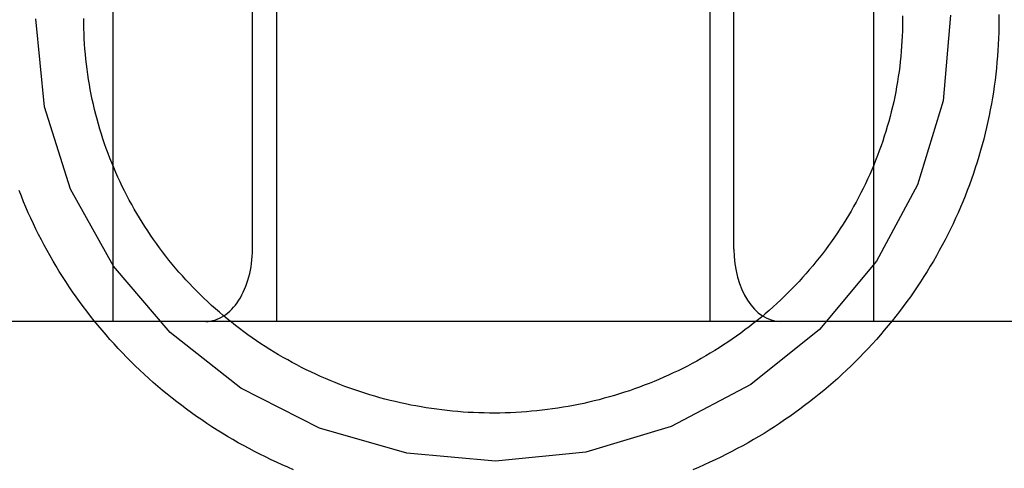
# Model space of a CAD drawing. Header units: inches. Extents: x 0 to 200, y 0 to 129.
# Tile 76 of 118: x 118.7733 to 118.9778, y 47.0953 to 47.1884. Entities that reach past the tile are written whole.
import ezdxf

# ---------------------------------------------------------------- set-up
doc = ezdxf.new("R2010")
doc.units = ezdxf.units.IN
doc.header["$LTSCALE"] = 11
doc.header["$MEASUREMENT"] = 0
doc.linetypes.add('HIDDEN', pattern=[0.2, 0.1, -0.1])
doc.layers.add('DEFAULT_2', color=8, linetype='HIDDEN')

msp = doc.modelspace()

# ---------------------------------------------------------------- linework, layer by layer
at = {"layer": 'DEFAULT_2', "color": 8, "linetype": 'HIDDEN'}
for p, q in [((118.79267, 47.25079), (118.79267, 47.12579)), ((118.82667, 47.25079), (118.82667, 47.12579)), ((118.91667, 47.25079), (118.91667, 47.12579)), ((118.95067, 47.25079), (118.95067, 47.12579)), ((118.82167, 47.14079), (118.82167, 47.23579)), ((118.92167, 47.14079), (118.92167, 47.23579)), ((118.95666, 47.18928), (118.95667, 47.18829)), ((118.97666, 47.18953), (118.97667, 47.18829)), ((119.34167, 47.12579), (117.02667, 47.12579))]:
    msp.add_line(p, q, dxfattribs=at)
for points in [[(118.96666, 47.18941), (118.96508, 47.17161), (118.95981, 47.15415), (118.95125, 47.1383), (118.93943, 47.12414), (118.9252, 47.11268), (118.90863, 47.10397), (118.89093, 47.09866), (118.87217, 47.09676), (118.8537, 47.09841), (118.83562, 47.10361), (118.81923, 47.11196), (118.80461, 47.12346), (118.79282, 47.13724), (118.7839, 47.15326), (118.77851, 47.17035), (118.77667, 47.18861)], [(118.78667, 47.18829), (118.78667, 47.1887)], [(118.79992, 47.14458), (118.79933, 47.14547), (118.79876, 47.14638), (118.7982, 47.14729), (118.79765, 47.1482), (118.79712, 47.14913), (118.79659, 47.15006), (118.79608, 47.15099), (118.79559, 47.15194), (118.7951, 47.15289), (118.79463, 47.15384), (118.79417, 47.1548), (118.79372, 47.15577), (118.79329, 47.15674), (118.79287, 47.15772), (118.79246, 47.1587), (118.79207, 47.15969), (118.79169, 47.16068), (118.79132, 47.16168), (118.79097, 47.16268), (118.79063, 47.16369), (118.7903, 47.1647), (118.78999, 47.16572), (118.78969, 47.16674), (118.78941, 47.16776), (118.78914, 47.16878), (118.78888, 47.16981), (118.78864, 47.17085), (118.78841, 47.17188), (118.78819, 47.17292), (118.78799, 47.17396), (118.7878, 47.175), (118.78763, 47.17605), (118.78747, 47.1771), (118.78733, 47.17815), (118.7872, 47.1792), (118.78708, 47.18025), (118.78698, 47.1813), (118.78689, 47.18236), (118.78682, 47.18341), (118.78676, 47.18447), (118.78672, 47.18553), (118.78669, 47.18659), (118.78667, 47.18765), (118.78667, 47.18829)], [(118.95667, 47.18829), (118.95666, 47.18716), (118.95664, 47.1861), (118.9566, 47.18505), (118.95655, 47.18399), (118.95648, 47.18293), (118.9564, 47.18188), (118.95631, 47.18082), (118.9562, 47.17977), (118.95608, 47.17872), (118.95594, 47.17767), (118.95579, 47.17662), (118.95563, 47.17557), (118.95545, 47.17453), (118.95525, 47.17348), (118.95505, 47.17245), (118.95483, 47.17141), (118.95459, 47.17037), (118.95434, 47.16934), (118.95408, 47.16832), (118.9538, 47.16729), (118.95351, 47.16627), (118.9532, 47.16525), (118.95289, 47.16424), (118.95255, 47.16323), (118.95221, 47.16223), (118.95185, 47.16123), (118.95148, 47.16023), (118.95109, 47.15924), (118.95069, 47.15826), (118.95028, 47.15728), (118.94985, 47.1563), (118.94941, 47.15533), (118.94896, 47.15437), (118.9485, 47.15341), (118.94802, 47.15246), (118.94753, 47.15151), (118.94702, 47.15057), (118.94651, 47.14964), (118.94598, 47.14871), (118.94544, 47.14779), (118.94488, 47.14687), (118.94432, 47.14597), (118.94374, 47.14507), (118.94315, 47.14418), (118.94255, 47.14329), (118.94193, 47.14242), (118.94131, 47.14155), (118.94067, 47.14068), (118.94002, 47.13983), (118.93936, 47.13899), (118.93869, 47.13815), (118.93801, 47.13732), (118.93731, 47.1365), (118.93661, 47.13569), (118.9359, 47.13489), (118.93517, 47.1341), (118.93443, 47.13331), (118.93369, 47.13254), (118.93293, 47.13177), (118.93216, 47.13102), (118.93138, 47.13027), (118.93059, 47.12953), (118.9298, 47.12881), (118.92899, 47.12809), (118.92817, 47.12738), (118.92735, 47.12669), (118.92651, 47.126), (118.92567, 47.12533), (118.92481, 47.12466), (118.92395, 47.12401), (118.92308, 47.12337), (118.9222, 47.12273), (118.92131, 47.12211), (118.92042, 47.1215), (118.91951, 47.1209), (118.9186, 47.12032), (118.91768, 47.11974), (118.91675, 47.11918), (118.91582, 47.11862), (118.91487, 47.11808), (118.91392, 47.11755), (118.91297, 47.11703), (118.912, 47.11653), (118.91103, 47.11603), (118.91006, 47.11555), (118.90907, 47.11508), (118.90809, 47.11462), (118.90709, 47.11418), (118.90609, 47.11375), (118.90508, 47.11332), (118.90407, 47.11292), (118.90305, 47.11252), (118.90203, 47.11214), (118.901, 47.11177), (118.89997, 47.11141), (118.89893, 47.11107), (118.89789, 47.11074), (118.89684, 47.11042), (118.89579, 47.11011), (118.89473, 47.10982), (118.89368, 47.10954), (118.89261, 47.10927), (118.89155, 47.10902), (118.89048, 47.10878), (118.88941, 47.10856), (118.88833, 47.10834), (118.88725, 47.10814), (118.88617, 47.10796), (118.88509, 47.10778), (118.88401, 47.10762), (118.88292, 47.10748), (118.88183, 47.10735), (118.88074, 47.10723), (118.87965, 47.10712), (118.87855, 47.10703), (118.87746, 47.10695), (118.87636, 47.10688), (118.87527, 47.10683), (118.87417, 47.1068), (118.87307, 47.10677), (118.87198, 47.10676), (118.87088, 47.10676), (118.86978, 47.10678), (118.86868, 47.10681), (118.86759, 47.10685), (118.86649, 47.10691), (118.8654, 47.10698), (118.8643, 47.10707), (118.86321, 47.10717), (118.86212, 47.10728), (118.86103, 47.1074), (118.85994, 47.10754), (118.85885, 47.10769), (118.85777, 47.10786), (118.85669, 47.10804), (118.85561, 47.10823), (118.85453, 47.10843), (118.85346, 47.10865), (118.85239, 47.10889), (118.85132, 47.10913), (118.85026, 47.10939), (118.84919, 47.10966), (118.84814, 47.10995), (118.84708, 47.11025), (118.84604, 47.11056), (118.84499, 47.11088), (118.84395, 47.11122), (118.84291, 47.11157), (118.84188, 47.11193), (118.84086, 47.11231), (118.83984, 47.11269), (118.83882, 47.11309), (118.83781, 47.11351), (118.83681, 47.11393), (118.83581, 47.11437), (118.83481, 47.11482), (118.83383, 47.11529), (118.83285, 47.11576), (118.83187, 47.11625), (118.8309, 47.11675), (118.82994, 47.11726), (118.82899, 47.11778), (118.82804, 47.11832), (118.8271, 47.11887), (118.82617, 47.11942), (118.82525, 47.11999), (118.82433, 47.12058), (118.82342, 47.12117), (118.82252, 47.12177), (118.82163, 47.12239), (118.82074, 47.12301), (118.81987, 47.12365), (118.819, 47.1243), (118.81814, 47.12496), (118.81729, 47.12563), (118.81645, 47.12631), (118.81562, 47.127), (118.8148, 47.1277), (118.81399, 47.12841), (118.81318, 47.12913), (118.81239, 47.12986), (118.81161, 47.1306), (118.81083, 47.13135), (118.81007, 47.13211), (118.80932, 47.13288), (118.80857, 47.13366), (118.80784, 47.13445), (118.80712, 47.13525), (118.80641, 47.13605), (118.80571, 47.13687), (118.80502, 47.13769), (118.80434, 47.13852), (118.80368, 47.13936), (118.80302, 47.14021), (118.80238, 47.14107), (118.80175, 47.14194), (118.80112, 47.14281), (118.80052, 47.14369), (118.79992, 47.14458)], [(118.97667, 47.18829), (118.97666, 47.18705), (118.97664, 47.1858), (118.9766, 47.18456), (118.97654, 47.18332), (118.97647, 47.18208), (118.97638, 47.18084), (118.97628, 47.1796), (118.97616, 47.17836), (118.97603, 47.17712), (118.97588, 47.17589), (118.97572, 47.17465), (118.97554, 47.17342), (118.97534, 47.17219), (118.97513, 47.17097), (118.9749, 47.16974), (118.97466, 47.16852), (118.9744, 47.1673), (118.97413, 47.16609), (118.97384, 47.16487), (118.97353, 47.16366), (118.97321, 47.16246), (118.97288, 47.16126), (118.97253, 47.16006), (118.97216, 47.15887), (118.97178, 47.15768), (118.97139, 47.1565), (118.97098, 47.15532), (118.97055, 47.15414), (118.97011, 47.15297), (118.96966, 47.15181), (118.96919, 47.15065), (118.9687, 47.1495), (118.9682, 47.14835), (118.96769, 47.14721), (118.96716, 47.14608), (118.96662, 47.14495), (118.96606, 47.14382), (118.96549, 47.14271), (118.96491, 47.1416), (118.96431, 47.1405), (118.9637, 47.1394), (118.96307, 47.13832), (118.96243, 47.13724), (118.96178, 47.13616), (118.96111, 47.1351), (118.96043, 47.13404), (118.95973, 47.13299), (118.95902, 47.13195), (118.9583, 47.13092), (118.95757, 47.1299), (118.95682, 47.12888), (118.95606, 47.12788), (118.95529, 47.12688), (118.9545, 47.1259), (118.9537, 47.12492), (118.95289, 47.12395), (118.95207, 47.12299), (118.95124, 47.12204), (118.95039, 47.1211), (118.94953, 47.12017), (118.94866, 47.11925), (118.94778, 47.11835), (118.94689, 47.11745), (118.94598, 47.11656), (118.94506, 47.11568), (118.94414, 47.11482), (118.9432, 47.11396), (118.94225, 47.11312), (118.94129, 47.11229), (118.94032, 47.11147), (118.93934, 47.11066), (118.93835, 47.10986), (118.93735, 47.10907), (118.93634, 47.1083), (118.93531, 47.10754), (118.93428, 47.10679), (118.93324, 47.10605), (118.93219, 47.10532), (118.93114, 47.10461), (118.93007, 47.10391), (118.92899, 47.10323), (118.92791, 47.10255), (118.92682, 47.10189), (118.92571, 47.10124), (118.9246, 47.10061), (118.92349, 47.09998), (118.92236, 47.09937), (118.92123, 47.09878), (118.92008, 47.0982), (118.91894, 47.09763), (118.91778, 47.09707), (118.91662, 47.09653), (118.91545, 47.09601), (118.91427, 47.09549), (118.91309, 47.09499)], [(118.79126, 47.123), (118.79044, 47.12396), (118.78963, 47.12492), (118.78883, 47.1259), (118.78804, 47.12689), (118.78727, 47.12789), (118.78651, 47.12889), (118.78576, 47.1299), (118.78503, 47.13093), (118.78431, 47.13196), (118.7836, 47.133), (118.78291, 47.13405), (118.78223, 47.1351), (118.78156, 47.13617), (118.7809, 47.13724), (118.78026, 47.13832), (118.77964, 47.13941), (118.77902, 47.1405), (118.77842, 47.1416), (118.77784, 47.14271), (118.77727, 47.14383), (118.77671, 47.14495), (118.77617, 47.14608), (118.77564, 47.14721), (118.77513, 47.14836), (118.77463, 47.1495), (118.77415, 47.15065), (118.77368, 47.15181), (118.77322, 47.15298)], [(118.83023, 47.095), (118.82904, 47.0955), (118.82787, 47.09601), (118.8267, 47.09654), (118.82554, 47.09708), (118.82438, 47.09764), (118.82323, 47.09821), (118.82209, 47.09879), (118.82096, 47.09938), (118.81983, 47.09999), (118.81872, 47.10061), (118.81761, 47.10125), (118.81651, 47.1019), (118.81541, 47.10256), (118.81433, 47.10323), (118.81325, 47.10392), (118.81219, 47.10462), (118.81113, 47.10533), (118.81008, 47.10606), (118.80904, 47.1068), (118.80801, 47.10755), (118.80699, 47.10831), (118.80598, 47.10908), (118.80498, 47.10987), (118.80399, 47.11067), (118.80301, 47.11147), (118.80204, 47.1123), (118.80108, 47.11313), (118.80013, 47.11397), (118.79919, 47.11483), (118.79826, 47.11569), (118.79735, 47.11657), (118.79644, 47.11745), (118.79555, 47.11835), (118.79467, 47.11926), (118.7938, 47.12018), (118.79294, 47.12111), (118.79209, 47.12205), (118.79126, 47.123)]]:
    msp.add_lwpolyline(points, dxfattribs=at)
for centre, start_param, end_param in [((118.812, 47.14079), -3.141593, -1.570796), ((118.93133, 47.14079), -4.712389, -3.141593)]:
    msp.add_ellipse(centre, major_axis=(0, 0.015), ratio=0.644444, start_param=start_param, end_param=end_param, dxfattribs=at)

doc.saveas('drawing.dxf')
